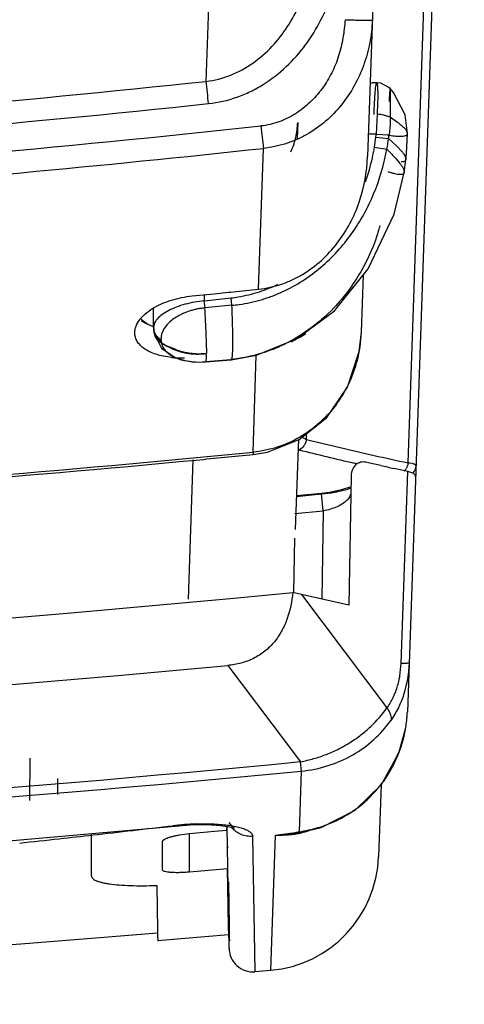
# Model space of a CAD drawing. Header units: inches. Extents: x 0 to 34, y 0 to 22.
# Tile 23 of 45: x 10.761 to 11.136, y 16.876 to 17.707. Entities that reach past the tile are written whole.
import ezdxf

# ---------------------------------------------------------------- set-up
doc = ezdxf.new("R2010")
doc.units = ezdxf.units.IN
doc.header["$LTSCALE"] = 1.87
doc.header["$MEASUREMENT"] = 0
doc.layers.get('0').update_dxf_attribs({"linetype": 'CONTINUOUS'})

msp = doc.modelspace()

# ---------------------------------------------------------------- linework, layer by layer
at = {"color": 6, "linetype": 'CONTINUOUS'}
for p, q in [((11.08629, 18.5005), (11.05454, 17.59125)), ((11.13629, 18.5005), (11.08816, 17.12224)), ((11.08877, 17.33252), (11.12956, 18.5005)), ((10.91827, 17.65453), (10.92392, 17.8199)), ((11.05789, 17.65316), (11.05841, 17.65345)), ((11.06229, 17.65345), (11.05835, 17.65345)), ((11.0615, 17.65011), (11.06209, 17.65322)), ((11.07644, 17.64503), (11.07357, 17.64842)), ((11.08632, 17.62623), (11.07644, 17.64503)), ((10.99553, 17.61978), (10.99506, 17.60629)), ((11.06259, 17.62682), (11.06185, 17.60995)), ((11.07989, 17.61986), (11.07382, 17.62405)), ((11.08836, 17.61063), (11.08632, 17.62623)), ((11.08836, 17.61063), (11.08836, 17.61068)), ((11.06185, 17.60995), (11.05519, 17.60995)), ((11.06165, 17.60752), (11.07231, 17.60625)), ((11.06185, 17.60995), (11.07283, 17.60944)), ((11.07231, 17.60625), (11.07904, 17.6001)), ((10.96252, 17.47915), (10.96658, 17.59801)), ((11.06043, 17.59905), (11.07088, 17.59727)), ((11.07904, 17.6001), (11.08356, 17.59529)), ((11.05454, 17.59125), (11.05454, 17.59129)), ((11.07694, 17.54258), (11.08551, 17.57769)), ((11.08551, 17.5777), (11.08551, 17.57769)), ((11.04936, 17.44291), (11.05104, 17.49114)), ((10.94377, 17.47722), (10.96252, 17.47916)), ((10.90629, 17.47345), (10.92503, 17.47532)), ((10.91664, 17.47448), (10.91669, 17.46934)), ((10.91669, 17.46934), (10.9393, 17.47181)), ((10.91733, 17.46343), (10.91669, 17.46934)), ((10.93999, 17.46555), (10.93929, 17.47181)), ((10.87332, 17.46301), (10.87868, 17.46592)), ((10.93999, 17.46555), (10.91733, 17.46343)), ((10.86603, 17.45129), (10.86324, 17.45349)), ((10.86332, 17.45247), (10.86813, 17.44998)), ((10.86813, 17.44998), (10.86603, 17.45129)), ((10.87389, 17.44703), (10.8739, 17.4467)), ((10.87392, 17.44638), (10.87399, 17.44468)), ((10.87399, 17.44468), (10.87427, 17.44243)), ((10.87427, 17.44243), (10.87412, 17.44482)), ((10.87451, 17.4412), (10.8806, 17.42942)), ((10.8806, 17.42942), (10.89195, 17.42142)), ((10.89195, 17.42142), (10.9001, 17.41885)), ((10.91794, 17.41774), (10.93935, 17.41948)), ((10.9183, 17.418), (10.9389, 17.41976)), ((10.9389, 17.41976), (10.93935, 17.41948)), ((10.93935, 17.41948), (10.93936, 17.41948)), ((10.95782, 17.34164), (10.96061, 17.42333)), ((10.90001, 17.41887), (10.90017, 17.41883)), ((10.90017, 17.41883), (10.90993, 17.41759)), ((10.90018, 17.41884), (10.90655, 17.4179)), ((10.90993, 17.41759), (10.91795, 17.41774)), ((10.91771, 17.41795), (10.91794, 17.41773)), ((10.91794, 17.41773), (10.91795, 17.41774)), ((11.00293, 17.35241), (11.00309, 17.3572)), ((10.99621, 17.35264), (10.99354, 17.27619)), ((10.95781, 17.34164), (10.958, 17.33958)), ((10.958, 17.33957), (10.9701, 17.34155)), ((10.90333, 17.21739), (10.90736, 17.33519)), ((11.04615, 17.33167), (11.04319, 17.33235)), ((11.05653, 17.33241), (11.05423, 17.33294)), ((11.06565, 17.33034), (11.05653, 17.33241)), ((11.09238, 17.3319), (11.08984, 17.33237)), ((11.04071, 17.32165), (11.0388, 17.21233)), ((11.08726, 17.32557), (11.07708, 17.3278)), ((11.08286, 17.16325), (11.08852, 17.3253)), ((11.08852, 17.3253), (11.08726, 17.32557)), ((11.09206, 17.32419), (11.08852, 17.3253)), ((11.0397, 17.31213), (11.03257, 17.30968)), ((11.01574, 17.30666), (10.99454, 17.30461)), ((11.01579, 17.30603), (10.9946, 17.30398)), ((11.02245, 17.30752), (11.01574, 17.30666)), ((11.01574, 17.30666), (11.01579, 17.30603)), ((11.01719, 17.29199), (11.01574, 17.30666)), ((11.03257, 17.30968), (11.02245, 17.30752)), ((10.99315, 17.28967), (11.0172, 17.29199)), ((11.0172, 17.29199), (11.0159, 17.21758)), ((10.99279, 17.2689), (10.99199, 17.22318)), ((10.99889, 17.22149), (10.99139, 17.22319)), ((10.9989, 17.22149), (11.07098, 17.12578)), ((11.0388, 17.21233), (10.9989, 17.22149)), ((10.93663, 17.16154), (10.99798, 17.08033)), ((11.08109, 17.08765), (11.08689, 17.10922)), ((11.08687, 17.10919), (11.08689, 17.10922)), ((11.06859, 17.06424), (11.08151, 17.08923)), ((10.76925, 17.08324), (10.76893, 17.04756)), ((10.99879, 17.07239), (10.99798, 17.08033)), ((10.99705, 17.02118), (10.99879, 17.07245)), ((10.79261, 17.06623), (10.79273, 17.05274)), ((11.06604, 17.06157), (11.06859, 17.06424)), ((11.06601, 17.06083), (11.0639, 17.00027)), ((10.17784, 16.96275), (10.90472, 17.02695)), ((10.89001, 17.02631), (10.89067, 17.02574)), ((10.90429, 17.01971), (10.9253, 17.02157)), ((10.90472, 17.02695), (10.91897, 17.02719)), ((10.9253, 17.02157), (10.93581, 17.02251)), ((10.93573, 17.02558), (10.93576, 17.02453)), ((10.93767, 16.92291), (10.93588, 17.02559)), ((10.99345, 17.02065), (10.99473, 17.02083)), ((10.99354, 17.02001), (10.99864, 17.02076)), ((10.99501, 17.02048), (10.99459, 17.02084)), ((10.99564, 17.02031), (10.99501, 17.02048)), ((10.99576, 17.02033), (10.99915, 17.02093)), ((10.99704, 17.02121), (10.99764, 17.02089)), ((10.99764, 17.02089), (10.99864, 17.02076)), ((10.99864, 17.02076), (10.99867, 17.02077)), ((10.99867, 17.02077), (11.01533, 17.02478)), ((10.99867, 17.02077), (10.99915, 17.02093)), ((10.82129, 16.9841), (10.82129, 17.01961)), ((10.88129, 16.98915), (10.88129, 17.01286)), ((10.89572, 17.01857), (10.90429, 17.01971)), ((10.90429, 16.98719), (10.90429, 17.01971)), ((10.95746, 17.01733), (10.95944, 16.903)), ((10.97291, 16.90421), (10.97683, 17.01833)), ((10.99353, 17.02001), (10.99564, 17.02031)), ((10.99354, 17.02001), (10.99575, 17.02033)), ((10.99547, 17.0203), (10.99576, 17.02033)), ((10.99577, 17.02034), (10.99564, 17.02031)), ((10.93642, 17.00756), (10.93614, 17.01063)), ((10.93637, 16.99715), (10.93637, 16.99002)), ((10.93637, 16.99002), (10.90429, 16.98719)), ((10.93665, 16.97429), (10.93637, 16.99002)), ((10.87653, 16.97586), (10.87719, 16.93826)), ((10.93724, 16.94074), (10.93665, 16.97429)), ((10.93699, 16.97882), (10.93764, 16.94164)), ((10.87719, 16.93826), (10.87724, 16.93509)), ((10.93724, 16.94034), (10.93724, 16.94074)), ((10.93735, 16.93415), (10.93724, 16.94034)), ((10.93764, 16.94164), (10.93773, 16.9366)), ((10.87724, 16.93509), (10.87726, 16.93414)), ((10.93724, 16.93416), (10.87726, 16.92898)), ((10.87726, 16.93414), (10.87735, 16.92896)), ((10.93773, 16.9366), (10.93774, 16.93601)), ((10.93774, 16.93601), (10.93781, 16.93187)), ((10.93781, 16.93187), (10.93786, 16.92909)), ((10.97291, 16.90421), (10.95944, 16.903))]:
    msp.add_line(p, q, dxfattribs=at)
at = {"color": 7, "linetype": 'CONTINUOUS'}
for p, q in [((11.07318, 17.64511), (11.07287, 17.6391)), ((11.0738, 17.64565), (11.07357, 17.64842)), ((11.0738, 17.64575), (11.07358, 17.64842)), ((11.07391, 17.63643), (11.07384, 17.64417)), ((11.07391, 17.63643), (11.07385, 17.64417)), ((11.07382, 17.62405), (11.07391, 17.63643)), ((10.8739, 17.4467), (10.87375, 17.4632))]:
    msp.add_line(p, q, dxfattribs=at)
at = {"color": 6, "linetype": 'CONTINUOUS'}
for points in [[(11.07358, 17.64842), (11.07252, 17.64948), (11.06589, 17.65302), (11.06229, 17.65345)], [(11.08701, 17.58863), (11.0875, 17.59343), (11.08836, 17.61068)], [(11.08551, 17.5777), (11.08616, 17.58196), (11.08701, 17.58863)], [(10.93936, 17.41948), (10.96071, 17.42335), (10.99464, 17.43719), (11.0265, 17.46093), (11.0552, 17.49625), (11.07694, 17.54258)], [(10.9701, 17.34155), (10.99683, 17.35217), (11.02015, 17.37088), (11.03766, 17.39633), (11.0476, 17.42647), (11.04936, 17.44291)], [(11.01533, 17.02478), (11.04396, 17.03933), (11.06626, 17.06106), (11.08109, 17.08765)], [(10.94029, 17.02469), (10.94186, 17.02414), (10.94097, 17.0248), (10.93763, 17.02891)], [(10.91897, 17.02719), (10.93045, 17.02647), (10.93833, 17.0252), (10.94029, 17.02469)]]:
    msp.add_lwpolyline(points, dxfattribs=at)
for centre, radius, start, end in [((9.44819, 31.59907), 14.02181, 272.020736, 276.018096), ((2.13269, 16.71213), 8.83599, 6.000185, 6.12269), ((9.44159, 31.68282), 14.12467, 272.035573, 276.009177), ((9.43984, 31.80128), 14.26604, 272.022379, 276.135207), ((17.24836, 18.28912), 6.31969, 186.105589, 186.278305), ((10.89228, 17.62763), 0.17056, 350.35318, 353.22884), ((11.02768, 17.61152), 0.03421, 353.28351, 357.37514), ((10.88153, 17.63218), 0.19254, 349.55403, 352.26104), ((11.04211, 17.61276), 0.0309, 347.8357, 353.82451), ((9.44702, 31.68772), 14.17141, 272.82847, 276.155509), ((10.88188, 17.6294), 0.18112, 347.43952, 350.35354), ((10.88509, 17.6314), 0.1889, 346.37125, 349.59005), ((10.88527, 17.62856), 0.17762, 340.66021, 347.46376), ((10.89605, 17.58059), 0.17571, 342.82231, 344.27979), ((10.92435, 17.59644), 0.1256, 288.01815, 295.69065), ((10.20588, 24.64114), 7.20182, 275.730939, 275.880818), ((10.92748, 17.59709), 0.13219, 286.32013, 290.61422), ((10.88565, 17.43547), 0.02954, 139.40661, 141.26609), ((10.88708, 17.43424), 0.03143, 136.97631, 139.40767), ((10.88871, 17.43273), 0.03365, 135.60084, 136.99442), ((10.88512, 17.44427), 0.01101, 189.68387, 206.35116), ((10.88519, 17.44355), 0.01094, 185.87201, 198.4347), ((10.99822, 17.44247), 0.11829, 182.90112, 183.28207), ((10.89582, 17.43693), 0.01575, 162.0864, 167.48098), ((10.94945, 17.52298), 0.097, 294.6523, 303.03614), ((10.93875, 17.44679), 0.11068, 345.16131, 357.98755), ((10.89225, 17.4364), 0.01214, 183.29121, 191.08022), ((10.92464, 17.55552), 0.13658, 291.12123, 294.29146), ((10.89686, 17.49865), 0.07754, 264.21972, 266.17628), ((10.89711, 17.5023), 0.0812, 266.17134, 266.87054), ((10.89743, 17.5103), 0.08921, 266.94486, 271.7023), ((10.91187, 17.47962), 0.06194, 265.07814, 275.41594), ((10.94033, 17.44637), 0.10904, 338.27243, 345.16432), ((10.9421, 17.44562), 0.10712, 327.02419, 338.29441), ((10.94368, 17.44462), 0.10524, 323.60475, 327.011), ((11.69954, 20.16385), 2.89646, 256.08363, 257.24447), ((9.44433, 32.83318), 15.5653, 272.050112, 275.57995), ((9.44225, 32.87264), 15.60684, 275.395826, 275.573411), ((11.00477, 17.37566), 0.03317, 254.47605, 256.07176), ((11.62884, 19.87829), 2.61243, 255.99892, 257.04549), ((11.69895, 20.16123), 2.89378, 257.24446, 257.82741), ((9.44216, 32.87356), 15.60777, 271.999975, 275.395833), ((11.70324, 20.16383), 2.90434, 257.31853, 257.54957), ((11.08266, 17.28336), 0.04953, 81.65724, 82.90524), ((9.44638, 33.03604), 15.88815, 264.744833, 275.580409), ((9.44629, 33.14419), 16.05199, 264.672708, 275.32729), ((10.98528, 17.12584), 0.10294, 356.447, 357.22168), ((10.9859, 17.12581), 0.10232, 357.22168, 358.00007), ((10.98249, 17.12609), 0.10574, 350.79987, 354.03041), ((10.98404, 17.12592), 0.10418, 354.03468, 355.67436), ((10.98484, 17.12586), 0.10339, 355.67492, 356.44722), ((10.98136, 17.12642), 0.10692, 334.99873, 348.45484), ((10.98365, 17.1259), 0.10457, 348.4827, 350.80192), ((9.44629, 33.12099), 16.11552, 264.474707, 275.525293), ((10.98225, 17.12602), 0.10594, 328.79957, 334.99235), ((9.44629, 33.12031), 16.12278, 264.474301, 275.5257), ((10.98171, 17.12636), 0.10658, 316.81808, 328.79377), ((10.98298, 17.12503), 0.10474, 298.25386, 311.40245), ((10.98233, 17.12578), 0.10573, 311.39533, 316.81415), ((10.98209, 17.12815), 0.10793, 286.56264, 293.29114), ((10.98426, 17.12288), 0.10224, 293.34151, 298.19417), ((9.50452, 28.68015), 11.73593, 276.448947, 276.779915), ((10.91793, 16.79116), 0.23678, 91.97108, 96.7724), ((10.75291, 17.01917), 0.18293, 1.03853, 1.67851), ((10.2837, 22.04436), 5.0736, 277.85207, 278.04152), ((10.98117, 17.11762), 0.09773, 277.97583, 279.3462), ((10.98092, 17.13207), 0.11202, 278.27657, 286.55766), ((10.98053, 17.09701), 0.07881, 283.26463, 293.17274), ((10.98295, 17.10441), 0.08504, 280.97653, 284.59257), ((10.982, 17.10799), 0.08874, 284.60662, 290.09584), ((9.49711, 28.74619), 11.80239, 276.146157, 276.309481), ((9.50017, 28.71854), 11.77456, 276.30949, 276.448994), ((10.96501, 17.22373), 0.2057, 273.29255, 277.96728), ((10.9801, 17.11434), 0.09601, 268.04487, 274.66434), ((10.98037, 17.11057), 0.09222, 274.68883, 278.02549), ((10.98225, 17.08959), 0.07119, 278.88183, 280.7353), ((10.98171, 17.09241), 0.07407, 280.74184, 283.18941), ((10.96396, 17.00382), 0.1, 275.1328, 358.00598), ((9.44625, 33.83818), 16.96265, 266.485538, 274.839355), ((10.95767, 16.92294), 0.02, 180.08814, 275.09893)]:
    msp.add_arc(centre, radius, start, end, dxfattribs=at)
at = {"color": 7, "linetype": 'CONTINUOUS'}
for centre, radius, start, end in [((11.17006, 17.63892), 0.09707, 175.59456, 176.34566), ((10.95565, 17.64183), 0.11822, 1.13637, 1.90444), ((10.90916, 17.63986), 0.16474, 1.49896, 2.01323), ((11.66764, 17.61243), 0.59537, 177.43186, 177.58131), ((10.91393, 17.48936), 0.06482, 250.91737, 255.64896), ((10.91282, 17.48462), 0.05998, 250.5591, 255.55664), ((10.9124, 17.48348), 0.0592, 250.69897, 255.90065), ((10.91155, 17.47976), 0.0554, 250.40168, 255.8321), ((10.91331, 17.48674), 0.06213, 255.60383, 262.73981), ((10.91231, 17.48268), 0.05797, 255.57225, 264.47514), ((10.91203, 17.48203), 0.0577, 255.90099, 264.93562), ((10.91125, 17.47859), 0.0542, 255.82904, 264.00844), ((10.91313, 17.48557), 0.06094, 262.75976, 263.96287), ((10.91115, 17.47794), 0.05354, 264.04787, 265.49639), ((10.9133, 17.48743), 0.0628, 263.99412, 274.70278)]:
    msp.add_arc(centre, radius, start, end, dxfattribs=at)
at = {"color": 6, "linetype": 'CONTINUOUS'}
for points, knots in [([(10.91827, 17.65455), (10.92534, 17.65534), (10.93931, 17.65896), (10.95815, 17.66934), (10.97425, 17.68352), (10.98737, 17.70041), (10.99756, 17.71916), (11.00492, 17.73917), (11.00957, 17.75995), (11.01092, 17.77407), (11.01117, 17.78113)], [0, 0, 0, 0, 0.125383, 0.250768, 0.375915, 0.500938, 0.62576, 0.750594, 0.87552, 1, 1, 1, 1]), ([(10.92027, 17.63577), (10.92842, 17.63663), (10.94057, 17.63942), (10.95574, 17.64577), (10.97013, 17.65375), (10.98644, 17.66645), (11.00277, 17.68504), (11.01576, 17.70609), (11.02853, 17.7364), (11.03313, 17.76097), (11.034, 17.77733)], [0, 0, 0, 0, 0.124947, 0.187613, 0.250211, 0.375239, 0.500291, 0.625328, 0.750404, 1, 1, 1, 1]), ([(11.03557, 17.70661), (11.03524, 17.70145), (11.03409, 17.69114), (11.03111, 17.67851), (11.0276, 17.66875), (11.02331, 17.6593), (11.01653, 17.64819), (11.00623, 17.63645), (10.99391, 17.62679), (10.97989, 17.61983), (10.96967, 17.61743), (10.96453, 17.61695)], [0, 0, 0, 0, 0.124852, 0.249804, 0.312304, 0.374871, 0.499928, 0.624922, 0.749874, 0.875226, 1, 1, 1, 1]), ([(11.05855, 17.70618), (11.05832, 17.69976), (11.05688, 17.68691), (11.0518, 17.66822), (11.0438, 17.65054), (11.03297, 17.63443), (11.01948, 17.62043), (11.00623, 17.61106), (10.99467, 17.60525), (10.98258, 17.60066), (10.973, 17.59865), (10.96658, 17.59802)], [0, 0, 0, 0, 0.124647, 0.249543, 0.374384, 0.499285, 0.624285, 0.749373, 0.812047, 0.874809, 1, 1, 1, 1]), ([(11.03557, 17.70661), (11.03706, 17.70656), (11.03999, 17.70647), (11.04424, 17.70634), (11.04761, 17.70625), (11.05009, 17.7062), (11.05176, 17.70617), (11.05327, 17.70614), (11.05461, 17.70613), (11.05577, 17.70612), (11.05673, 17.70612), (11.0574, 17.70613), (11.05784, 17.70614), (11.05809, 17.70615), (11.05828, 17.70616), (11.05843, 17.70617), (11.0585, 17.70619), (11.05855, 17.7062), (11.05855, 17.70621)], [0, 0, 0, 0, 0.194572, 0.382401, 0.555187, 0.633914, 0.706535, 0.772354, 0.830794, 0.8813, 0.923315, 0.956373, 0.96947, 0.98025, 0.988693, 0.994782, 0.998515, 1, 1, 1, 1]), ([(11.06229, 17.65345), (11.06233, 17.65345), (11.06241, 17.65338), (11.06254, 17.6531), (11.06268, 17.65249), (11.06282, 17.65147), (11.0629, 17.65065), (11.06293, 17.65017)], [0, 0, 0, 0, 0.031241, 0.084415, 0.274164, 0.579553, 1, 1, 1, 1]), ([(11.06011, 17.62654), (11.06023, 17.63125), (11.06048, 17.63777), (11.06103, 17.64562), (11.06133, 17.64877), (11.0615, 17.65011)], [0, 0, 0, 0, 0.598542, 0.82834, 1, 1, 1, 1]), ([(11.06293, 17.65017), (11.06303, 17.64885), (11.06316, 17.64573), (11.06317, 17.64042), (11.06296, 17.63396), (11.06273, 17.6293), (11.06259, 17.62682)], [0, 0, 0, 0, 0.170599, 0.400276, 0.681007, 1, 1, 1, 1]), ([(10.98967, 17.59506), (10.9906, 17.59701), (10.99187, 17.6), (10.99319, 17.6041), (10.99423, 17.60823), (10.99512, 17.61345), (10.99546, 17.61767), (10.99553, 17.61978)], [0, 0, 0, 0, 0.253827, 0.379669, 0.504637, 0.752814, 1, 1, 1, 1]), ([(11.07382, 17.62405), (11.07307, 17.62444), (11.07141, 17.62513), (11.06768, 17.62622), (11.06467, 17.62667), (11.06259, 17.62682)], [0, 0, 0, 0, 0.218251, 0.463673, 1, 1, 1, 1]), ([(11.07382, 17.62405), (11.07381, 17.62286), (11.07365, 17.61798), (11.07323, 17.61311), (11.07283, 17.60944)], [0, 0, 0, 0, 0.244554, 1, 1, 1, 1]), ([(11.08836, 17.61068), (11.08837, 17.61125), (11.08798, 17.61219), (11.08718, 17.61337), (11.08582, 17.61497), (11.08339, 17.61719), (11.08117, 17.61891), (11.07989, 17.61986)], [0, 0, 0, 0, 0.134308, 0.226505, 0.338219, 0.624862, 1, 1, 1, 1]), ([(11.08185, 17.60824), (11.08278, 17.60823), (11.0844, 17.60827), (11.08628, 17.6086), (11.08736, 17.60908), (11.08792, 17.6095), (11.08828, 17.61003), (11.08836, 17.61043), (11.08836, 17.61063)], [0, 0, 0, 0, 0.370175, 0.645639, 0.751623, 0.840901, 0.920372, 1, 1, 1, 1]), ([(11.07167, 17.60924), (11.07356, 17.60895), (11.07694, 17.60849), (11.08035, 17.60825), (11.08185, 17.60824)], [0, 0, 0, 0, 0.559773, 1, 1, 1, 1]), ([(11.07088, 17.59727), (11.07307, 17.59513), (11.07689, 17.59127), (11.08047, 17.58719), (11.0819, 17.58531)], [0, 0, 0, 0, 0.56535, 1, 1, 1, 1]), ([(11.08356, 17.59529), (11.08413, 17.59461), (11.08511, 17.59336), (11.08625, 17.59155), (11.08692, 17.59002), (11.08706, 17.58904), (11.08701, 17.58863)], [0, 0, 0, 0, 0.346659, 0.624008, 0.838038, 1, 1, 1, 1]), ([(10.96252, 17.47916), (10.96905, 17.47983), (10.97879, 17.48199), (10.99102, 17.48687), (11.00267, 17.49304), (11.01596, 17.50291), (11.02937, 17.51752), (11.04005, 17.53421), (11.0505, 17.55839), (11.05408, 17.57814), (11.05454, 17.59125)], [0, 0, 0, 0, 0.124973, 0.187651, 0.250263, 0.375308, 0.500373, 0.625428, 0.750516, 1, 1, 1, 1]), ([(10.97402, 17.47336), (10.98002, 17.47562), (10.99169, 17.481), (11.0079, 17.49141), (11.02258, 17.50388), (11.0399, 17.5228), (11.05706, 17.55014), (11.06565, 17.57446), (11.06867, 17.58689)], [0, 0, 0, 0, 0.125109, 0.250173, 0.375239, 0.500342, 0.750078, 1, 1, 1, 1]), ([(11.08701, 17.58863), (11.08698, 17.5883), (11.08673, 17.58762), (11.08579, 17.58692), (11.08446, 17.58656), (11.08344, 17.58651), (11.08287, 17.58651)], [0, 0, 0, 0, 0.197199, 0.403583, 0.663778, 1, 1, 1, 1]), ([(11.08551, 17.57769), (11.08546, 17.57738), (11.08521, 17.57675), (11.08434, 17.57611), (11.08313, 17.57582), (11.08157, 17.57578), (11.07966, 17.57601), (11.07739, 17.5765), (11.07473, 17.57724), (11.07286, 17.57787), (11.07185, 17.57822)], [0, 0, 0, 0, 0.06413, 0.129681, 0.210382, 0.313649, 0.442716, 0.59923, 0.784627, 1, 1, 1, 1]), ([(11.0819, 17.58531), (11.08251, 17.58452), (11.08357, 17.58305), (11.08478, 17.58096), (11.08547, 17.57923), (11.08559, 17.57815), (11.08551, 17.5777)], [0, 0, 0, 0, 0.350875, 0.629768, 0.842439, 1, 1, 1, 1]), ([(11.06392, 17.5287), (11.06018, 17.51662), (11.05007, 17.49319), (11.03487, 17.47264), (11.02616, 17.46347)], [0, 0, 0, 0, 0.500016, 1, 1, 1, 1]), ([(10.87868, 17.46592), (10.87948, 17.4663), (10.88284, 17.46784), (10.88632, 17.46912), (10.889, 17.46995)], [0, 0, 0, 0, 0.240042, 1, 1, 1, 1]), ([(10.889, 17.46995), (10.89177, 17.47081), (10.89749, 17.47226), (10.90332, 17.47316), (10.90629, 17.47345)], [0, 0, 0, 0, 0.493256, 1, 1, 1, 1]), ([(10.91669, 17.46941), (10.9139, 17.4691), (10.90843, 17.46831), (10.90303, 17.46711), (10.90041, 17.4664)], [0, 0, 0, 0, 0.508053, 1, 1, 1, 1]), ([(10.9393, 17.47181), (10.94132, 17.47203), (10.94941, 17.47315), (10.95737, 17.47511), (10.9632, 17.477)], [0, 0, 0, 0, 0.249519, 1, 1, 1, 1]), ([(10.93999, 17.46555), (10.94207, 17.46573), (10.95039, 17.46668), (10.9586, 17.46846), (10.96463, 17.47023)], [0, 0, 0, 0, 0.249694, 1, 1, 1, 1]), ([(10.86467, 17.45628), (10.86526, 17.45688), (10.86792, 17.4594), (10.87092, 17.46155), (10.87332, 17.46301)], [0, 0, 0, 0, 0.232201, 1, 1, 1, 1]), ([(10.88659, 17.46108), (10.8847, 17.46009), (10.88134, 17.45806), (10.87775, 17.45502), (10.87571, 17.45251), (10.87466, 17.4507), (10.87403, 17.44888), (10.87389, 17.44763), (10.87389, 17.44703)], [0, 0, 0, 0, 0.323613, 0.593297, 0.70844, 0.812377, 0.908182, 1, 1, 1, 1]), ([(10.91684, 17.46337), (10.91632, 17.46315), (10.91519, 17.46294), (10.9135, 17.46291), (10.91181, 17.46271), (10.91018, 17.46234), (10.90857, 17.46191), (10.90698, 17.46149), (10.90541, 17.46104), (10.90337, 17.4604), (10.90091, 17.45949), (10.89809, 17.45828), (10.89543, 17.45696), (10.89221, 17.45511), (10.88864, 17.45258), (10.88416, 17.44829), (10.88168, 17.44444), (10.88082, 17.44178)], [0, 0, 0, 0, 0.038065, 0.077066, 0.115651, 0.153714, 0.191508, 0.229017, 0.266158, 0.302868, 0.374855, 0.444701, 0.512128, 0.576974, 0.698467, 0.809039, 1, 1, 1, 1]), ([(10.90041, 17.4664), (10.8979, 17.46571), (10.89319, 17.46418), (10.88866, 17.46217), (10.88659, 17.46108)], [0, 0, 0, 0, 0.526525, 1, 1, 1, 1]), ([(10.91684, 17.46338), (10.91706, 17.45954), (10.91747, 17.45218), (10.91797, 17.44176), (10.9183, 17.43281), (10.91843, 17.42738), (10.91844, 17.42501)], [0, 0, 0, 0, 0.300175, 0.576306, 0.814675, 1, 1, 1, 1]), ([(10.93936, 17.41948), (10.93949, 17.41949), (10.93967, 17.41968), (10.93982, 17.41999), (10.94001, 17.42053), (10.9402, 17.42144), (10.94038, 17.42281), (10.94053, 17.42454), (10.9407, 17.42753), (10.9408, 17.4321), (10.94078, 17.43859), (10.94064, 17.44638), (10.94038, 17.45551), (10.94014, 17.46205), (10.93999, 17.46555)], [0, 0, 0, 0, 0.008254, 0.014628, 0.022829, 0.04496, 0.074806, 0.112258, 0.157139, 0.26858, 0.408574, 0.576744, 0.773423, 1, 1, 1, 1]), ([(11.02616, 17.46347), (11.01973, 17.4567), (11.0056, 17.44431), (10.98933, 17.43488), (10.98082, 17.43104)], [0, 0, 0, 0, 0.499899, 1, 1, 1, 1]), ([(10.85798, 17.44213), (10.85796, 17.44311), (10.85814, 17.44514), (10.85937, 17.44929), (10.86117, 17.45217), (10.8626, 17.45395)], [0, 0, 0, 0, 0.228805, 0.46829, 1, 1, 1, 1]), ([(10.87385, 17.44733), (10.87334, 17.44752), (10.87138, 17.44829), (10.86948, 17.44921), (10.86813, 17.44998)], [0, 0, 0, 0, 0.262218, 1, 1, 1, 1]), ([(10.87391, 17.44639), (10.87392, 17.44495), (10.87426, 17.44279), (10.87549, 17.44022), (10.87632, 17.43908), (10.87677, 17.43855)], [0, 0, 0, 0, 0.507827, 0.753333, 1, 1, 1, 1]), ([(10.87465, 17.44275), (10.87452, 17.44305), (10.87411, 17.44422), (10.87391, 17.44548), (10.87391, 17.44639)], [0, 0, 0, 0, 0.262633, 1, 1, 1, 1]), ([(10.88905, 17.4215), (10.88673, 17.42174), (10.8823, 17.4224), (10.87608, 17.424), (10.87067, 17.42612), (10.86615, 17.4287), (10.86256, 17.43164), (10.85996, 17.43492), (10.85837, 17.43845), (10.858, 17.44092), (10.85798, 17.44213)], [0, 0, 0, 0, 0.172724, 0.331777, 0.475225, 0.602885, 0.716111, 0.817217, 0.910228, 1, 1, 1, 1]), ([(10.88009, 17.43649), (10.87886, 17.43723), (10.87664, 17.43903), (10.87515, 17.44148), (10.87465, 17.44275)], [0, 0, 0, 0, 0.512674, 1, 1, 1, 1]), ([(10.8804, 17.43377), (10.8793, 17.43451), (10.87732, 17.43618), (10.8758, 17.43828), (10.87526, 17.43939)], [0, 0, 0, 0, 0.518247, 1, 1, 1, 1]), ([(10.87677, 17.43855), (10.87701, 17.43828), (10.87801, 17.4372), (10.87918, 17.43628), (10.88013, 17.4357)], [0, 0, 0, 0, 0.245516, 1, 1, 1, 1]), ([(10.87694, 17.43635), (10.87718, 17.43608), (10.87819, 17.43505), (10.87942, 17.43424), (10.8804, 17.43377)], [0, 0, 0, 0, 0.250585, 1, 1, 1, 1]), ([(10.88043, 17.44034), (10.88036, 17.44002), (10.88012, 17.43875), (10.88005, 17.43745), (10.88009, 17.43649)], [0, 0, 0, 0, 0.254751, 1, 1, 1, 1]), ([(10.88048, 17.43348), (10.88082, 17.43198), (10.88223, 17.42893), (10.88448, 17.42649), (10.8858, 17.42536)], [0, 0, 0, 0, 0.469984, 1, 1, 1, 1]), ([(10.97385, 17.42812), (10.97104, 17.42704), (10.95971, 17.42308), (10.94785, 17.42064), (10.9389, 17.41977)], [0, 0, 0, 0, 0.250672, 1, 1, 1, 1]), ([(10.8858, 17.42536), (10.88669, 17.4246), (10.89095, 17.42151), (10.89604, 17.41973), (10.90002, 17.41887)], [0, 0, 0, 0, 0.223399, 1, 1, 1, 1]), ([(10.91795, 17.41774), (10.918, 17.41775), (10.91811, 17.4179), (10.91819, 17.41822), (10.91828, 17.41874), (10.91834, 17.41947), (10.9184, 17.42043), (10.91845, 17.42219), (10.91845, 17.42362), (10.91845, 17.42466)], [0, 0, 0, 0, 0.023593, 0.069903, 0.144063, 0.248567, 0.385394, 0.556068, 1, 1, 1, 1]), ([(11.0284, 17.38217), (11.02427, 17.37656), (11.01485, 17.36613), (10.99784, 17.3537), (10.97858, 17.34512), (10.96477, 17.34228), (10.95782, 17.34164)], [0, 0, 0, 0, 0.24965, 0.499507, 0.749785, 1, 1, 1, 1]), ([(10.99939, 17.35423), (10.99963, 17.35405), (11.00074, 17.35331), (11.00196, 17.35275), (11.00293, 17.35241)], [0, 0, 0, 0, 0.229218, 1, 1, 1, 1]), ([(11.00293, 17.35241), (11.00277, 17.3514), (11.00223, 17.34944), (11.00052, 17.34612), (10.9984, 17.34411), (10.99679, 17.34347)], [0, 0, 0, 0, 0.271982, 0.536733, 1, 1, 1, 1]), ([(11.05423, 17.33294), (11.0528, 17.33327), (11.05053, 17.33344), (11.04758, 17.33277), (11.04458, 17.3313), (11.04218, 17.32839), (11.04096, 17.32475), (11.04073, 17.32269), (11.04071, 17.32165)], [0, 0, 0, 0, 0.214352, 0.324602, 0.439869, 0.699914, 0.847586, 1, 1, 1, 1]), ([(11.08764, 17.32864), (11.0875, 17.32834), (11.08692, 17.3272), (11.08616, 17.32614), (11.08551, 17.32546)], [0, 0, 0, 0, 0.259467, 1, 1, 1, 1]), ([(11.08877, 17.33252), (11.08863, 17.33151), (11.08829, 17.33019), (11.08778, 17.32895), (11.08764, 17.32864)], [0, 0, 0, 0, 0.751772, 1, 1, 1, 1]), ([(11.09542, 17.33015), (11.09542, 17.33023), (11.09539, 17.33041), (11.09524, 17.33066), (11.09499, 17.33089), (11.09449, 17.33121), (11.09361, 17.33157), (11.09283, 17.33179), (11.09238, 17.3319)], [0, 0, 0, 0, 0.067497, 0.142247, 0.231928, 0.340991, 0.624811, 1, 1, 1, 1]), ([(11.09542, 17.33015), (11.09538, 17.32898), (11.09482, 17.32661), (11.09343, 17.32463), (11.09257, 17.3238)], [0, 0, 0, 0, 0.496727, 1, 1, 1, 1]), ([(11.09509, 17.32085), (11.09511, 17.32116), (11.09498, 17.32184), (11.09436, 17.32274), (11.09336, 17.32355), (11.09253, 17.32399), (11.09206, 17.32419)], [0, 0, 0, 0, 0.196606, 0.414802, 0.678158, 1, 1, 1, 1]), ([(11.03004, 17.30825), (11.0289, 17.308), (11.02419, 17.30705), (11.01942, 17.30638), (11.01579, 17.30603)], [0, 0, 0, 0, 0.243034, 1, 1, 1, 1]), ([(11.03975, 17.31092), (11.039, 17.31066), (11.03581, 17.30963), (11.03255, 17.30879), (11.03004, 17.30825)], [0, 0, 0, 0, 0.234997, 1, 1, 1, 1]), ([(11.04046, 17.3074), (11.04045, 17.30684), (11.04028, 17.30569), (11.03958, 17.30401), (11.03848, 17.30238), (11.03755, 17.30138), (11.03704, 17.30087)], [0, 0, 0, 0, 0.223762, 0.458103, 0.714328, 1, 1, 1, 1]), ([(11.03704, 17.30087), (11.03595, 17.29982), (11.03334, 17.29781), (11.0287, 17.29531), (11.0232, 17.29333), (11.01924, 17.29238), (11.0172, 17.29199)], [0, 0, 0, 0, 0.205929, 0.44636, 0.715849, 1, 1, 1, 1]), ([(10.99139, 17.22319), (10.99065, 17.21574), (10.98844, 17.20454), (10.9824, 17.19074), (10.97718, 17.18285), (10.9721, 17.17728), (10.96647, 17.17227), (10.95848, 17.16715), (10.94783, 17.16319), (10.94038, 17.16189), (10.93663, 17.16154)], [0, 0, 0, 0, 0.249232, 0.374417, 0.499389, 0.561932, 0.62458, 0.749791, 0.874977, 1, 1, 1, 1]), ([(11.0896, 17.16358), (11.0893, 17.1548), (11.08657, 17.13764), (11.079, 17.12191), (11.07418, 17.11508)], [0, 0, 0, 0, 0.512483, 1, 1, 1, 1]), ([(11.08119, 17.14946), (11.08143, 17.15059), (11.08229, 17.15514), (11.08274, 17.15977), (11.08286, 17.16325)], [0, 0, 0, 0, 0.249189, 1, 1, 1, 1]), ([(11.0896, 17.16358), (11.0896, 17.16356), (11.08956, 17.16353), (11.08941, 17.16348), (11.08908, 17.16342), (11.08854, 17.16337), (11.08778, 17.16333), (11.08681, 17.16329), (11.08566, 17.16327), (11.08432, 17.16325), (11.08336, 17.16325), (11.08286, 17.16325)], [0, 0, 0, 0, 0.007099, 0.020654, 0.070749, 0.152236, 0.264711, 0.407197, 0.578563, 0.776944, 1, 1, 1, 1]), ([(11.07707, 17.13652), (11.07751, 17.13754), (11.07921, 17.14174), (11.08048, 17.14612), (11.08119, 17.14946)], [0, 0, 0, 0, 0.245781, 1, 1, 1, 1]), ([(11.07098, 17.12578), (11.07157, 17.1266), (11.07388, 17.13001), (11.07582, 17.13367), (11.07707, 17.13652)], [0, 0, 0, 0, 0.243268, 1, 1, 1, 1]), ([(10.99798, 17.08033), (11.00169, 17.08101), (11.00908, 17.08272), (11.01987, 17.0863), (11.03022, 17.0909), (11.03999, 17.09646), (11.04906, 17.10283), (11.05993, 17.1121), (11.067, 17.12009), (11.07098, 17.12578)], [0, 0, 0, 0, 0.128711, 0.257804, 0.386446, 0.513998, 0.6399, 0.763466, 1, 1, 1, 1]), ([(11.07098, 17.12578), (11.07165, 17.12483), (11.0728, 17.12294), (11.07429, 17.11945), (11.07463, 17.11664), (11.07418, 17.11508)], [0, 0, 0, 0, 0.306394, 0.575594, 1, 1, 1, 1]), ([(10.99879, 17.07239), (11.00639, 17.0731), (11.02142, 17.0762), (11.04227, 17.08534), (11.06031, 17.09835), (11.07008, 17.10927), (11.07418, 17.11508)], [0, 0, 0, 0, 0.25688, 0.51165, 0.760623, 1, 1, 1, 1]), ([(10.90979, 17.0278), (10.91142, 17.02786), (10.91765, 17.028), (10.92388, 17.02786), (10.92847, 17.02755)], [0, 0, 0, 0, 0.261836, 1, 1, 1, 1]), ([(10.92847, 17.02755), (10.9306, 17.02741), (10.93464, 17.02705), (10.94035, 17.02625), (10.94535, 17.02524), (10.94955, 17.02402), (10.9529, 17.02263), (10.95538, 17.02107), (10.95698, 17.01932), (10.95743, 17.01795), (10.95746, 17.01733)], [0, 0, 0, 0, 0.198104, 0.377489, 0.53581, 0.671332, 0.783277, 0.872085, 0.94167, 1, 1, 1, 1]), ([(10.95746, 17.01737), (10.95583, 17.01723), (10.95253, 17.01735), (10.94777, 17.01866), (10.94348, 17.02108), (10.94109, 17.02333), (10.94007, 17.02458)], [0, 0, 0, 0, 0.250718, 0.502283, 0.751937, 1, 1, 1, 1]), ([(10.88129, 17.01286), (10.88129, 17.01311), (10.88147, 17.01352), (10.88187, 17.01397), (10.88252, 17.01451), (10.88364, 17.01517), (10.88533, 17.01592), (10.88743, 17.01666), (10.88991, 17.01736), (10.89271, 17.01801), (10.89469, 17.01839), (10.89572, 17.01857)], [0, 0, 0, 0, 0.047639, 0.077911, 0.11386, 0.204508, 0.320634, 0.460661, 0.622479, 0.803339, 1, 1, 1, 1]), ([(10.99325, 17.01922), (10.99357, 17.0195), (10.99425, 17.01997), (10.99504, 17.02023), (10.99543, 17.0203)], [0, 0, 0, 0, 0.517521, 1, 1, 1, 1]), ([(10.90429, 16.98719), (10.90284, 16.98706), (10.9, 16.98684), (10.89585, 16.98663), (10.892, 16.98662), (10.8886, 16.98678), (10.88576, 16.98707), (10.8838, 16.98743), (10.8826, 16.98785), (10.88187, 16.98823), (10.88141, 16.98864), (10.88132, 16.98895)], [0, 0, 0, 0, 0.184982, 0.364, 0.529567, 0.675981, 0.798201, 0.892938, 0.929536, 0.95914, 1, 1, 1, 1]), ([(10.82129, 16.9841), (10.82129, 16.98373), (10.82148, 16.98292), (10.82229, 16.98184), (10.82356, 16.98084), (10.82493, 16.98012), (10.82625, 16.97958), (10.82785, 16.97901), (10.83014, 16.97838), (10.83323, 16.97772), (10.83544, 16.97736), (10.83662, 16.97719)], [0, 0, 0, 0, 0.063271, 0.135723, 0.224585, 0.333826, 0.396817, 0.465561, 0.620497, 0.798746, 1, 1, 1, 1]), ([(10.83662, 16.97719), (10.83932, 16.9768), (10.84521, 16.97617), (10.85112, 16.97586), (10.85431, 16.97576)], [0, 0, 0, 0, 0.461042, 1, 1, 1, 1]), ([(10.85431, 16.97576), (10.85787, 16.97565), (10.86528, 16.97559), (10.87268, 16.97574), (10.87653, 16.97586)], [0, 0, 0, 0, 0.480133, 1, 1, 1, 1])]:
    msp.add_open_spline(points, degree=3, knots=knots, dxfattribs=at)
at = {"color": 7, "linetype": 'CONTINUOUS'}
for points, knots in [([(11.07382, 17.62405), (11.07403, 17.62512), (11.07409, 17.62733), (11.07378, 17.63144), (11.07388, 17.63449), (11.07391, 17.63643)], [0, 0, 0, 0, 0.263411, 0.529849, 1, 1, 1, 1]), ([(10.88034, 17.43406), (10.88135, 17.43344), (10.88536, 17.43113), (10.88961, 17.42921), (10.89286, 17.42806)], [0, 0, 0, 0, 0.256549, 1, 1, 1, 1]), ([(10.89273, 17.42811), (10.89165, 17.42848), (10.88741, 17.43007), (10.88333, 17.43208), (10.88041, 17.43377)], [0, 0, 0, 0, 0.253779, 1, 1, 1, 1]), ([(10.88041, 17.43377), (10.88139, 17.43314), (10.88539, 17.43073), (10.88966, 17.42874), (10.89296, 17.42757)], [0, 0, 0, 0, 0.248859, 1, 1, 1, 1]), ([(10.89284, 17.42761), (10.89178, 17.42798), (10.88752, 17.4296), (10.88343, 17.43169), (10.88048, 17.43348)], [0, 0, 0, 0, 0.244565, 1, 1, 1, 1]), ([(10.90673, 17.42498), (10.90769, 17.42488), (10.91159, 17.4246), (10.91552, 17.42472), (10.91844, 17.42501)], [0, 0, 0, 0, 0.247668, 1, 1, 1, 1]), ([(10.90694, 17.42456), (10.9079, 17.42449), (10.91173, 17.42429), (10.91559, 17.42448), (10.91845, 17.42483)], [0, 0, 0, 0, 0.249577, 1, 1, 1, 1]), ([(10.91845, 17.42466), (10.91748, 17.42456), (10.91365, 17.42425), (10.9098, 17.4243), (10.90694, 17.42455)], [0, 0, 0, 0, 0.25327, 1, 1, 1, 1])]:
    msp.add_open_spline(points, degree=3, knots=knots, dxfattribs=at)
at = {"color": 6, "linetype": 'CONTINUOUS'}
msp.add_open_spline([(10.87482, 17.44009), (10.87527, 17.43873), (10.876, 17.43743), (10.87694, 17.43635)], degree=3, dxfattribs=at)

doc.saveas('drawing.dxf')
